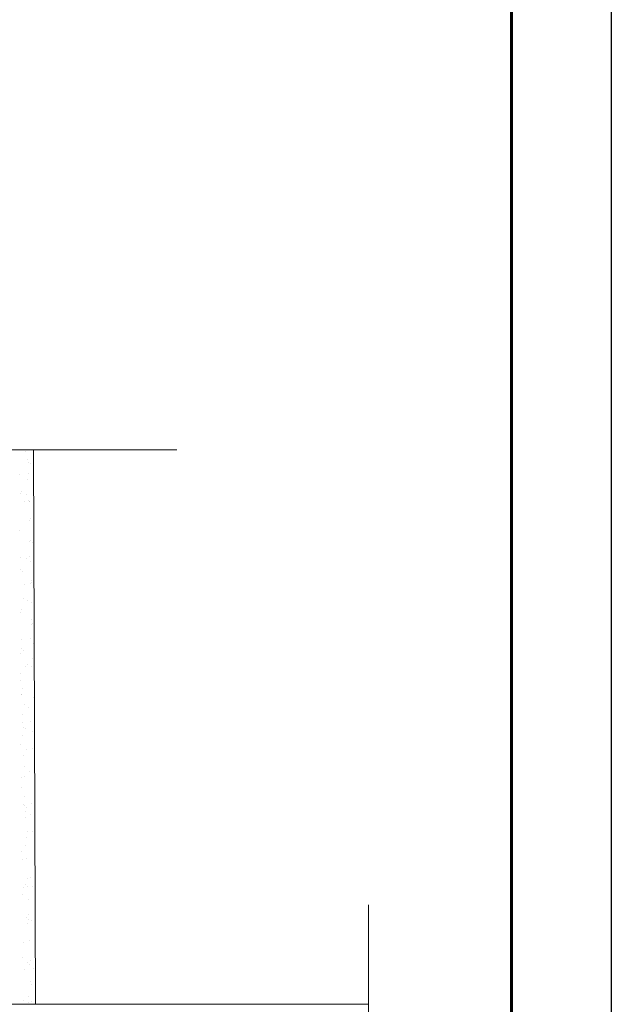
# Model space of a CAD drawing. Header units: millimetres. Extents: x 2063114 to 14983986, y -126020516 to 213791.
# Tile 109 of 256: x 2464508 to 2467476, y -1636734 to -1631795. Entities that reach past the tile are written whole.
import ezdxf

# ---------------------------------------------------------------- set-up
doc = ezdxf.new("R2010")
doc.units = ezdxf.units.MM
doc.layers.add('Тонкие_вспом_GR', color=7, linetype='Continuous', lineweight=13)
doc.layers.add('Штрих_GR', color=35, linetype='Continuous', lineweight=5)

msp = doc.modelspace()

# ---------------------------------------------------------------- linework, layer by layer
at = {"lineweight": 15}
for p, q in [((2465296.00883, -1633952.8153), (2461912.81454, -1633952.8153)), ((2466257.69076, -1636235.79747), (2466257.69076, -1637235.03711))]:
    msp.add_line(p, q, dxfattribs=at)
at = {"lineweight": 20}
msp.add_line((2466257.69076, -1636733.69953), (2461547.97103, -1636733.69953), dxfattribs=at)
at = {"color": 0, "ltscale": 25}
msp.add_lwpolyline([(2408076.01016, -1619096.5725), (2467476.01016, -1619096.5725), (2467476.01016, -1661096.5725), (2408076.01016, -1661096.5725)], close=True, dxfattribs=at)
at = {"color": 0, "lineweight": 60, "ltscale": 25}
msp.add_lwpolyline([(2410076.01016, -1619596.5725), (2466976.01016, -1619596.5725), (2466976.01016, -1660596.5725), (2410076.01016, -1660596.5725)], close=True, dxfattribs=at)
at = {"layer": 'Тонкие_вспом_GR', "color": 0, "ltscale": 2}
msp.add_line((2464577.23319, -1633952.8153), (2464587.23319, -1636733.69953), dxfattribs=at)
at = {"layer": 'Штрих_GR', "color": 0, "linetype": 'Continuous', "ltscale": 2}
for p, q in [((2464536.0025, -1633960.85977), (2464536.0025, -1633960.85977)), ((2464544.5703, -1633999.56813), (2464544.5703, -1633999.56813)), ((2464553.63824, -1634014.27444), (2464553.63824, -1634014.27444)), ((2464563.46983, -1634023.28343), (2464563.46983, -1634023.28343)), ((2464508.60298, -1634078.08002), (2464508.60298, -1634078.08002)), ((2464547.93036, -1634102.34491), (2464547.93036, -1634102.34491)), ((2464551.96758, -1634072.37096), (2464551.96758, -1634072.37096)), ((2464518.6912, -1634162.08032), (2464518.6912, -1634162.08032)), ((2464512.4503, -1634170.27862), (2464512.4503, -1634170.27862)), ((2464541.18445, -1634176.4101), (2464541.18445, -1634176.4101)), ((2464551.29043, -1634205.12169), (2464551.29043, -1634205.12169)), ((2464557.78225, -1634209.71074), (2464557.78225, -1634209.71074)), ((2464530.01832, -1634213.36593), (2464530.01832, -1634213.36593)), ((2464558.85542, -1634212.80108), (2464558.85542, -1634212.80108)), ((2464554.65049, -1634307.89847), (2464554.65049, -1634307.89847)), ((2464561.77003, -1634295.64909), (2464561.77003, -1634295.64909)), ((2464507.83588, -1634359.79627), (2464507.83588, -1634359.79627)), ((2464560.92648, -1634408.44484), (2464560.92648, -1634408.44484)), ((2464558.01056, -1634410.67525), (2464558.01056, -1634410.67525)), ((2464570.75808, -1634417.45384), (2464570.75808, -1634417.45384)), ((2464512.56163, -1634491.87472), (2464512.56163, -1634491.87472)), ((2464542.20941, -1634495.43665), (2464542.20941, -1634495.43665)), ((2464555.92624, -1634486.16566), (2464555.92624, -1634486.16566)), ((2464509.90695, -1634555.44003), (2464509.90695, -1634555.44003)), ((2464561.37063, -1634513.45203), (2464561.37063, -1634513.45203)), ((2464519.73854, -1634564.44902), (2464519.73854, -1634564.44902)), ((2464566.14366, -1634606.97148), (2464566.14366, -1634606.97148)), ((2464533.97698, -1634627.16063), (2464533.97698, -1634627.16063)), ((2464561.7409, -1634623.50544), (2464561.7409, -1634623.50544)), ((2464564.73069, -1634616.22881), (2464564.73069, -1634616.22881)), ((2464524.89811, -1634696.6572), (2464524.89811, -1634696.6572)), ((2464515.12412, -1634753.96667), (2464515.12412, -1634753.96667)), ((2464547.39136, -1634710.98698), (2464547.39136, -1634710.98698)), ((2464568.09076, -1634719.00559), (2464568.09076, -1634719.00559)), ((2464510.70562, -1634768.32965), (2464510.70562, -1634768.32965)), ((2464568.21472, -1634802.61524), (2464568.21472, -1634802.61524)), ((2464567.97694, -1634830.22597), (2464567.97694, -1634830.22597)), ((2464571.45082, -1634821.78237), (2464571.45082, -1634821.78237)), ((2464559.88489, -1634899.96037), (2464559.88489, -1634899.96037)), ((2464516.52028, -1634905.66943), (2464516.52028, -1634905.66943)), ((2464517.19519, -1634949.61043), (2464517.19519, -1634949.61043)), ((2464574.81089, -1634924.55915), (2464574.81089, -1634924.55915)), ((2464510.48834, -1634973.91557), (2464510.48834, -1634973.91557)), ((2464527.02678, -1634958.61943), (2464527.02678, -1634958.61943)), ((2464573.4319, -1635001.14189), (2464573.4319, -1635001.14189)), ((2464537.93563, -1635040.95533), (2464537.93563, -1635040.95533)), ((2464548.41631, -1635030.01353), (2464548.41631, -1635030.01353)), ((2464565.69956, -1635037.30014), (2464565.69956, -1635037.30014)), ((2464513.8484, -1635076.69235), (2464513.8484, -1635076.69235)), ((2464510.51944, -1635111.99509), (2464510.51944, -1635111.99509)), ((2464522.41236, -1635148.13707), (2464522.41236, -1635148.13707)), ((2464514.66427, -1635182.12435), (2464514.66427, -1635182.12435)), ((2464517.20847, -1635179.46913), (2464517.20847, -1635179.46913)), ((2464575.50297, -1635196.78565), (2464575.50297, -1635196.78565)), ((2464531.10502, -1635231.23408), (2464531.10502, -1635231.23408)), ((2464553.59827, -1635245.56386), (2464553.59827, -1635245.56386)), ((2464520.56854, -1635282.24591), (2464520.56854, -1635282.24591)), ((2464520.47894, -1635319.46413), (2464520.47894, -1635319.46413)), ((2464524.48343, -1635343.78083), (2464524.48343, -1635343.78083)), ((2464563.84355, -1635313.75507), (2464563.84355, -1635313.75507)), ((2464523.9286, -1635385.02269), (2464523.9286, -1635385.02269)), ((2464534.31502, -1635352.78983), (2464534.31502, -1635352.78983)), ((2464574.18384, -1635364.80285), (2464574.18384, -1635364.80285)), ((2464511.54439, -1635431.02165), (2464511.54439, -1635431.02165)), ((2464527.28867, -1635487.79947), (2464527.28867, -1635487.79947)), ((2464541.89428, -1635454.75004), (2464541.89428, -1635454.75004)), ((2464569.65821, -1635451.09485), (2464569.65821, -1635451.09485)), ((2464529.70061, -1635542.30748), (2464529.70061, -1635542.30748)), ((2464530.64873, -1635590.57625), (2464530.64873, -1635590.57625)), ((2464554.62322, -1635564.59041), (2464554.62322, -1635564.59041)), ((2464518.62293, -1635595.91906), (2464518.62293, -1635595.91906)), ((2464516.72635, -1635646.57197), (2464516.72635, -1635646.57197)), ((2464534.0088, -1635693.35303), (2464534.0088, -1635693.35303)), ((2464524.43759, -1635733.25883), (2464524.43759, -1635733.25883)), ((2464531.77167, -1635737.95124), (2464531.77167, -1635737.95124)), ((2464567.8022, -1635727.54977), (2464567.8022, -1635727.54977)), ((2464537.31192, -1635765.81096), (2464537.31192, -1635765.81096)), ((2464541.60326, -1635746.96023), (2464541.60326, -1635746.96023)), ((2464559.80517, -1635780.14074), (2464559.80517, -1635780.14074)), ((2464537.36886, -1635796.12981), (2464537.36886, -1635796.12981)), ((2464545.85294, -1635868.54474), (2464545.85294, -1635868.54474)), ((2464573.61686, -1635864.88955), (2464573.61686, -1635864.88955)), ((2464536.98885, -1635936.47788), (2464536.98885, -1635936.47788)), ((2464540.72893, -1635898.90659), (2464540.72893, -1635898.90659)), ((2464517.7513, -1635965.59853), (2464517.7513, -1635965.59853)), ((2464522.58158, -1636009.71376), (2464522.58158, -1636009.71376)), ((2464544.089, -1636001.68337), (2464544.089, -1636001.68337)), ((2464539.05991, -1636132.12164), (2464539.05991, -1636132.12164)), ((2464547.44906, -1636104.46015), (2464547.44906, -1636104.46015)), ((2464560.83013, -1636099.16729), (2464560.83013, -1636099.16729)), ((2464522.93325, -1636181.14885), (2464522.93325, -1636181.14885)), ((2464528.39625, -1636147.05354), (2464528.39625, -1636147.05354)), ((2464548.89151, -1636141.13064), (2464548.89151, -1636141.13064)), ((2464571.76085, -1636141.34448), (2464571.76085, -1636141.34448)), ((2464550.80913, -1636207.23693), (2464550.80913, -1636207.23693)), ((2464549.81159, -1636282.33944), (2464549.81159, -1636282.33944)), ((2464543.51883, -1636300.38784), (2464543.51883, -1636300.38784)), ((2464544.27709, -1636330.64828), (2464544.27709, -1636330.64828)), ((2464554.16919, -1636310.01371), (2464554.16919, -1636310.01371)), ((2464566.01208, -1636314.71762), (2464566.01208, -1636314.71762)), ((2464526.54024, -1636423.50846), (2464526.54024, -1636423.50846)), ((2464557.52926, -1636412.79049), (2464557.52926, -1636412.79049)), ((2464523.95821, -1636500.17541), (2464523.95821, -1636500.17541)), ((2464546.34816, -1636526.29204), (2464546.34816, -1636526.29204)), ((2464560.88932, -1636515.56727), (2464560.88932, -1636515.56727)), ((2464532.3549, -1636560.84824), (2464532.3549, -1636560.84824)), ((2464556.17975, -1636535.30104), (2464556.17975, -1636535.30104)), ((2464575.71951, -1636555.13918), (2464575.71951, -1636555.13918)), ((2464564.24939, -1636618.34405), (2464564.24939, -1636618.34405)), ((2464567.03703, -1636633.74417), (2464567.03703, -1636633.74417)), ((2464529.14016, -1636715.72573), (2464529.14016, -1636715.72573)), ((2464551.56533, -1636724.81868), (2464551.56533, -1636724.81868)), ((2464553.77024, -1636696.13415), (2464553.77024, -1636696.13415)), ((2464567.60946, -1636721.12083), (2464567.60946, -1636721.12083))]:
    msp.add_line(p, q, dxfattribs=at)

doc.saveas('drawing.dxf')
